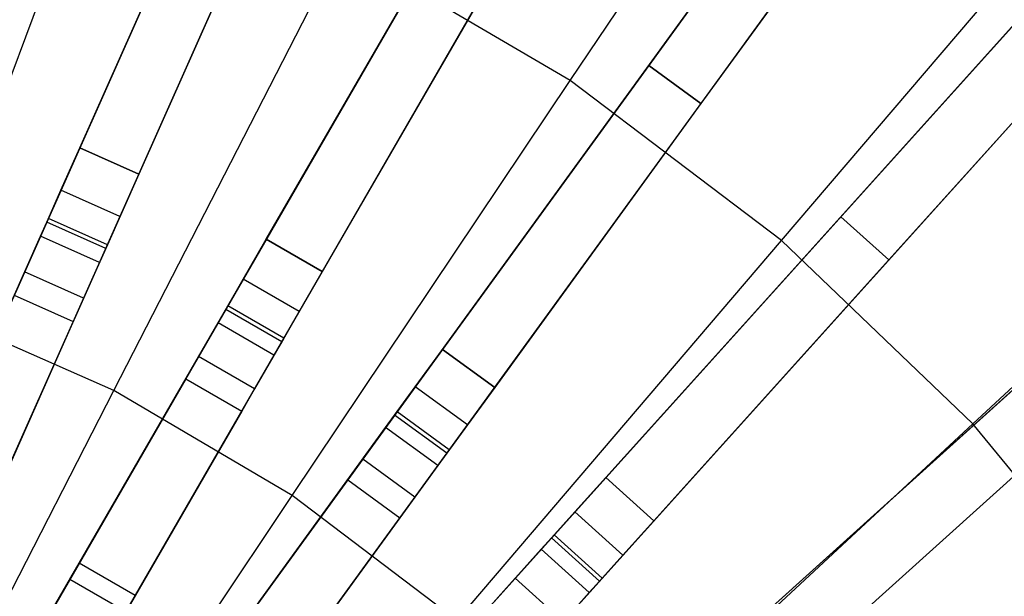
# Model space of a CAD drawing. Extents: x 0.4 to 55.5, y 0.4 to 55.5.
# Tile 93 of 103: x 29.6 to 31.9, y 31.1 to 32.5. Entities that reach past the tile are written whole.
import ezdxf

# ---------------------------------------------------------------- set-up
doc = ezdxf.new("R2010")
doc.units = 0
doc.header["$LTSCALE"] = 2.54
doc.layers.get('0').update_dxf_attribs({"color": 13, "linetype": 'CONTINUOUS'})

# ---------------------------------------------------------------- blocks, each defined once
blk = doc.blocks.new('M_STL')
at = {"color": 0}
for p, q in [((32.4487, 34.2797, 2.1748), (31.0475, 32.3511, 2.0501)), ((32.4487, 34.2797, 2.1748), (31.0475, 32.3511, 2.0501)), ((31.0475, 32.3511, 2.2001), (32.4442, 34.2735, 2.3247)), ((31.0475, 32.3511, 2.2001), (32.4442, 34.2735, 2.3247)), ((32.5701, 34.1915, 2.1748), (31.1688, 32.2629, 2.0501)), ((32.5701, 34.1915, 2.1748), (31.1688, 32.2629, 2.0501)), ((32.5655, 34.1853, 2.3247), (31.1688, 32.2629, 2.2001)), ((32.5655, 34.1853, 2.3247), (31.1688, 32.2629, 2.2001)), ((30.5823, 34.0803, 31.2025), (29.3273, 31.2614, 31.4845)), ((30.5823, 34.0803, 31.2025), (29.3273, 31.2614, 31.4845)), ((29.3128, 31.229, 31.6366), (30.5667, 34.0452, 31.3583)), ((29.3128, 31.229, 31.6366), (30.5667, 34.0452, 31.3583)), ((29.4643, 31.2004, 31.4845), (30.7193, 34.0193, 31.2025)), ((29.4643, 31.2004, 31.4845), (30.7193, 34.0193, 31.2025)), ((29.4499, 31.168, 31.6366), (30.7037, 33.9842, 31.3583)), ((29.4499, 31.168, 31.6366), (30.7037, 33.9842, 31.3583)), ((31.2131, 33.7716, 31.202), (29.6697, 31.0984, 31.4844)), ((31.2131, 33.7716, 31.202), (29.6697, 31.0984, 31.4844)), ((33.0885, 33.7719, 2.1748), (31.4932, 32.0002, 2.0501)), ((33.0885, 33.7719, 2.1748), (31.4932, 32.0002, 2.0501)), ((31.4932, 32.0002, 2.2001), (33.0833, 33.7662, 2.3248)), ((31.4932, 32.0002, 2.2001), (33.0833, 33.7662, 2.3248)), ((29.652, 31.0676, 31.6365), (31.1939, 33.7383, 31.3579)), ((29.652, 31.0676, 31.6365), (31.1939, 33.7383, 31.3579)), ((29.7996, 31.0234, 31.4844), (31.343, 33.6966, 31.202)), ((29.7996, 31.0234, 31.4844), (31.343, 33.6966, 31.202)), ((29.7819, 30.9926, 31.6365), (31.3238, 33.6633, 31.3579)), ((29.7819, 30.9926, 31.6365), (31.3238, 33.6633, 31.3579)), ((33.1999, 33.6715, 2.1748), (31.6047, 31.8998, 2.0501)), ((33.1999, 33.6715, 2.1748), (31.6047, 31.8998, 2.0501)), ((33.1948, 33.6658, 2.3248), (31.6047, 31.8998, 2.2001)), ((33.1948, 33.6658, 2.3248), (31.6047, 31.8998, 2.2001)), ((31.8078, 33.3976, 31.2017), (29.9931, 30.8998, 31.4843)), ((31.8078, 33.3976, 31.2017), (29.9931, 30.8998, 31.4843)), ((29.9721, 30.871, 31.6364), (31.7852, 33.3664, 31.3576)), ((29.9721, 30.871, 31.6364), (31.7852, 33.3664, 31.3576)), ((30.1144, 30.8116, 31.4843), (31.9292, 33.3094, 31.2017)), ((30.1144, 30.8116, 31.4843), (31.9292, 33.3094, 31.2017)), ((30.0935, 30.7828, 31.6364), (31.9065, 33.2783, 31.3576)), ((30.0935, 30.7828, 31.6364), (31.9065, 33.2783, 31.3576)), ((30.8655, 32.3162, 199.8429), (31.4922, 33.252, 200.306)), ((30.8655, 32.3162, 199.8429), (31.4922, 33.252, 200.306)), ((32.3596, 32.9624, 31.2016), (30.2934, 30.6677, 31.4843)), ((32.3596, 32.9624, 31.2016), (30.2934, 30.6677, 31.4843)), ((30.2696, 30.6413, 31.6364), (32.3338, 32.9338, 31.3575)), ((30.2696, 30.6413, 31.6364), (32.3338, 32.9338, 31.3575)), ((30.0586, 32.9039, 2.0501), (29.7272, 32.1598, 2.0501)), ((29.7272, 32.1598, 2.2001), (30.0586, 32.9039, 2.2001)), ((30.0586, 32.9039, 2.0501), (29.7272, 32.1598, 2.0501)), ((29.7272, 32.1598, 2.2001), (30.0586, 32.9039, 2.2001)), ((29.3674, 31.7903, 199.4703), (29.773, 32.8764, 199.8429)), ((29.3674, 31.7903, 199.4703), (29.773, 32.8764, 199.8429)), ((30.4049, 30.5674, 31.4843), (32.4711, 32.8621, 31.2016)), ((30.4049, 30.5674, 31.4843), (32.4711, 32.8621, 31.2016)), ((30.1956, 32.8429, 2.2001), (29.8643, 32.0988, 2.2001)), ((30.1956, 32.8429, 2.0501), (29.8643, 32.0988, 2.0501)), ((30.1956, 32.8429, 2.0501), (29.8643, 32.0988, 2.0501)), ((30.1956, 32.8429, 2.2001), (29.8643, 32.0988, 2.2001)), ((30.3811, 30.5409, 31.6364), (32.4453, 32.8334, 31.3575)), ((30.3811, 30.5409, 31.6364), (32.4453, 32.8334, 31.3575)), ((31.3556, 31.9449, 199.8429), (32.0867, 32.8016, 200.306)), ((31.3556, 31.9449, 199.8429), (32.0867, 32.8016, 200.306)), ((30.5675, 32.6534, 2.0501), (30.1602, 31.948, 2.0501)), ((30.1602, 31.948, 2.2001), (30.5675, 32.6534, 2.2001)), ((30.5675, 32.6534, 2.0501), (30.1602, 31.948, 2.0501)), ((30.1602, 31.948, 2.2001), (30.5675, 32.6534, 2.2001)), ((29.8066, 31.5965, 199.4703), (30.3355, 32.6281, 199.8429)), ((29.8066, 31.5965, 199.4703), (30.3355, 32.6281, 199.8429)), ((30.8655, 32.3162, 199.8429), (30.3355, 32.6281, 199.8429)), ((30.8655, 32.3162, 199.8429), (30.3355, 32.6281, 199.8429)), ((30.6974, 32.5784, 2.2001), (30.2901, 31.873, 2.2001)), ((30.6974, 32.5784, 2.0501), (30.2901, 31.873, 2.0501)), ((30.6974, 32.5784, 2.0501), (30.2901, 31.873, 2.0501)), ((30.6974, 32.5784, 2.2001), (30.2901, 31.873, 2.2001)), ((32.8621, 32.4711, 31.2016), (30.5674, 30.4049, 31.4843)), ((32.8621, 32.4711, 31.2016), (30.5674, 30.4049, 31.4843)), ((30.5409, 30.3811, 31.6364), (32.8334, 32.4453, 31.3575)), ((30.5409, 30.3811, 31.6364), (32.8334, 32.4453, 31.3575)), ((30.6677, 30.2934, 31.4843), (32.9624, 32.3596, 31.2016)), ((30.6677, 30.2934, 31.4843), (32.9624, 32.3596, 31.2016)), ((31.0475, 32.3511, 2.0501), (30.5687, 31.6921, 2.0501)), ((30.5687, 31.6921, 2.2001), (31.0475, 32.3511, 2.2001)), ((31.0475, 32.3511, 2.0501), (30.5687, 31.6921, 2.0501)), ((30.5687, 31.6921, 2.2001), (31.0475, 32.3511, 2.2001)), ((30.6413, 30.2696, 31.6364), (32.9338, 32.3338, 31.3575)), ((30.6413, 30.2696, 31.6364), (32.9338, 32.3338, 31.3575)), ((31.0475, 32.3511, 2.0501), (31.1688, 32.2629, 2.0501)), ((31.1688, 32.2629, 2.2001), (31.0475, 32.3511, 2.2001)), ((31.0475, 32.3511, 2.0501), (31.1688, 32.2629, 2.0501)), ((31.1688, 32.2629, 2.2001), (31.0475, 32.3511, 2.2001)), ((30.2203, 31.3529, 199.4703), (30.8655, 32.3162, 199.8429)), ((30.2203, 31.3529, 199.4703), (30.8655, 32.3162, 199.8429)), ((31.3556, 31.9449, 199.8429), (30.8655, 32.3162, 199.8429)), ((31.3556, 31.9449, 199.8429), (30.8655, 32.3162, 199.8429)), ((31.7993, 31.5192, 199.8429), (32.625, 32.2852, 200.306)), ((31.7993, 31.5192, 199.8429), (32.625, 32.2852, 200.306)), ((31.1688, 32.2629, 2.2001), (30.6901, 31.6039, 2.2001)), ((31.1688, 32.2629, 2.0501), (30.6901, 31.6039, 2.0501)), ((31.1688, 32.2629, 2.0501), (30.6901, 31.6039, 2.0501)), ((31.1688, 32.2629, 2.2001), (30.6901, 31.6039, 2.2001)), ((29.7272, 32.1598, 2.0501), (29.6544, 31.9963, 2.0955)), ((29.7272, 32.1598, 2.0501), (29.6544, 31.9963, 2.0955)), ((29.6836, 32.0617, 2.2274), (29.7272, 32.1598, 2.2001)), ((29.6836, 32.0617, 2.2274), (29.7272, 32.1598, 2.2001)), ((29.7272, 32.1598, 2.0501), (29.8643, 32.0988, 2.0501)), ((29.8643, 32.0988, 2.2001), (29.7272, 32.1598, 2.2001)), ((29.7272, 32.1598, 2.0501), (29.8643, 32.0988, 2.0501)), ((29.8643, 32.0988, 2.2001), (29.7272, 32.1598, 2.2001)), ((29.8643, 32.0988, 2.0501), (29.7915, 31.9353, 2.0955)), ((29.8643, 32.0988, 2.0501), (29.7915, 31.9353, 2.0955)), ((29.8643, 32.0988, 2.2001), (29.8206, 32.0007, 2.2274)), ((29.8643, 32.0988, 2.2001), (29.8206, 32.0007, 2.2274)), ((29.6505, 31.9874, 2.3026), (29.6836, 32.0617, 2.2274)), ((29.6505, 31.9874, 2.3026), (29.6836, 32.0617, 2.2274)), ((29.8206, 32.0007, 2.2274), (29.6836, 32.0617, 2.2274)), ((29.8206, 32.0007, 2.2274), (29.6836, 32.0617, 2.2274)), ((29.6544, 31.9963, 2.0955), (29.5993, 31.8724, 2.221)), ((29.6544, 31.9963, 2.0955), (29.5993, 31.8724, 2.221)), ((29.7915, 31.9353, 2.0955), (29.6544, 31.9963, 2.0955)), ((29.7915, 31.9353, 2.0955), (29.6544, 31.9963, 2.0955)), ((29.8206, 32.0007, 2.2274), (29.7875, 31.9264, 2.3026)), ((29.8206, 32.0007, 2.2274), (29.7875, 31.9264, 2.3026)), ((31.4932, 32.0002, 2.0501), (30.9482, 31.3949, 2.0501)), ((30.9482, 31.3949, 2.2001), (31.4932, 32.0002, 2.2001)), ((31.4932, 32.0002, 2.0501), (30.9482, 31.3949, 2.0501)), ((30.9482, 31.3949, 2.2001), (31.4932, 32.0002, 2.2001)), ((31.4932, 32.0002, 2.0501), (31.6047, 31.8998, 2.0501)), ((31.6047, 31.8998, 2.2001), (31.4932, 32.0002, 2.2001)), ((31.4932, 32.0002, 2.0501), (31.6047, 31.8998, 2.0501)), ((31.6047, 31.8998, 2.2001), (31.4932, 32.0002, 2.2001)), ((29.636, 31.9549, 2.4076), (29.6505, 31.9874, 2.3026)), ((29.636, 31.9549, 2.4076), (29.6505, 31.9874, 2.3026)), ((29.7875, 31.9264, 2.3026), (29.6505, 31.9874, 2.3026)), ((29.7875, 31.9264, 2.3026), (29.6505, 31.9874, 2.3026)), ((29.3741, 31.3666, 10.6684), (29.636, 31.9549, 2.4076)), ((29.3741, 31.3666, 10.6684), (29.636, 31.9549, 2.4076)), ((29.773, 31.8939, 2.4076), (29.636, 31.9549, 2.4076)), ((29.773, 31.8939, 2.4076), (29.636, 31.9549, 2.4076)), ((30.1602, 31.948, 2.0501), (30.0707, 31.793, 2.0955)), ((30.1602, 31.948, 2.0501), (30.0707, 31.793, 2.0955)), ((30.1065, 31.855, 2.2274), (30.1602, 31.948, 2.2001)), ((30.1065, 31.855, 2.2274), (30.1602, 31.948, 2.2001)), ((30.1602, 31.948, 2.0501), (30.2901, 31.873, 2.0501)), ((30.2901, 31.873, 2.2001), (30.1602, 31.948, 2.2001)), ((30.1602, 31.948, 2.0501), (30.2901, 31.873, 2.0501)), ((30.2901, 31.873, 2.2001), (30.1602, 31.948, 2.2001)), ((30.603, 31.0631, 199.4703), (31.3556, 31.9449, 199.8429)), ((30.603, 31.0631, 199.4703), (31.3556, 31.9449, 199.8429)), ((31.7993, 31.5192, 199.8429), (31.3556, 31.9449, 199.8429)), ((31.7993, 31.5192, 199.8429), (31.3556, 31.9449, 199.8429)), ((29.7915, 31.9353, 2.0955), (29.7363, 31.8114, 2.221)), ((29.7915, 31.9353, 2.0955), (29.7363, 31.8114, 2.221)), ((29.7875, 31.9264, 2.3026), (29.773, 31.8939, 2.4076)), ((29.7875, 31.9264, 2.3026), (29.773, 31.8939, 2.4076)), ((31.6047, 31.8998, 2.2001), (31.0597, 31.2945, 2.2001)), ((31.6047, 31.8998, 2.0501), (31.0597, 31.2945, 2.0501)), ((31.6047, 31.8998, 2.0501), (31.0597, 31.2945, 2.0501)), ((31.6047, 31.8998, 2.2001), (31.0597, 31.2945, 2.2001)), ((29.773, 31.8939, 2.4076), (29.5111, 31.3055, 10.6684)), ((29.773, 31.8939, 2.4076), (29.5111, 31.3055, 10.6684)), ((29.5993, 31.8724, 2.221), (29.5752, 31.8183, 2.3959)), ((29.5993, 31.8724, 2.221), (29.5752, 31.8183, 2.3959)), ((29.7363, 31.8114, 2.221), (29.5993, 31.8724, 2.221)), ((29.7363, 31.8114, 2.221), (29.5993, 31.8724, 2.221)), ((30.0659, 31.7845, 2.3026), (30.1065, 31.855, 2.2274)), ((30.0659, 31.7845, 2.3026), (30.1065, 31.855, 2.2274)), ((30.2364, 31.78, 2.2274), (30.1065, 31.855, 2.2274)), ((30.2364, 31.78, 2.2274), (30.1065, 31.855, 2.2274)), ((30.2901, 31.873, 2.0501), (30.2006, 31.718, 2.0955)), ((30.2901, 31.873, 2.0501), (30.2006, 31.718, 2.0955)), ((30.2901, 31.873, 2.2001), (30.2364, 31.78, 2.2274)), ((30.2901, 31.873, 2.2001), (30.2364, 31.78, 2.2274)), ((29.5752, 31.8183, 2.3959), (29.7122, 31.7573, 2.3959)), ((29.5752, 31.8183, 2.3959), (29.7122, 31.7573, 2.3959)), ((29.7363, 31.8114, 2.221), (29.7122, 31.7573, 2.3959)), ((29.7363, 31.8114, 2.221), (29.7122, 31.7573, 2.3959)), ((29.8066, 31.5965, 199.4703), (29.3674, 31.7903, 199.4703)), ((29.8066, 31.5965, 199.4703), (29.3674, 31.7903, 199.4703)), ((30.0707, 31.793, 2.0955), (30.0029, 31.6755, 2.221)), ((30.0707, 31.793, 2.0955), (30.0029, 31.6755, 2.221)), ((30.0481, 31.7537, 2.4076), (30.0659, 31.7845, 2.3026)), ((30.0481, 31.7537, 2.4076), (30.0659, 31.7845, 2.3026)), ((30.1958, 31.7095, 2.3026), (30.0659, 31.7845, 2.3026)), ((30.1958, 31.7095, 2.3026), (30.0659, 31.7845, 2.3026)), ((30.2006, 31.718, 2.0955), (30.0707, 31.793, 2.0955)), ((30.2006, 31.718, 2.0955), (30.0707, 31.793, 2.0955)), ((30.2364, 31.78, 2.2274), (30.1958, 31.7095, 2.3026)), ((30.2364, 31.78, 2.2274), (30.1958, 31.7095, 2.3026)), ((29.7122, 31.7573, 2.3959), (29.4503, 31.1689, 10.6567)), ((29.7122, 31.7573, 2.3959), (29.4503, 31.1689, 10.6567)), ((29.7261, 31.196, 10.6684), (30.0481, 31.7537, 2.4076)), ((29.7261, 31.196, 10.6684), (30.0481, 31.7537, 2.4076)), ((30.178, 31.6787, 2.4076), (30.0481, 31.7537, 2.4076)), ((30.178, 31.6787, 2.4076), (30.0481, 31.7537, 2.4076)), ((30.2006, 31.718, 2.0955), (30.1328, 31.6005, 2.221)), ((30.2006, 31.718, 2.0955), (30.1328, 31.6005, 2.221)), ((30.1958, 31.7095, 2.3026), (30.178, 31.6787, 2.4076)), ((30.1958, 31.7095, 2.3026), (30.178, 31.6787, 2.4076)), ((30.5687, 31.6921, 2.0501), (30.4635, 31.5473, 2.0955)), ((30.5687, 31.6921, 2.0501), (30.4635, 31.5473, 2.0955)), ((30.5056, 31.6052, 2.2274), (30.5687, 31.6921, 2.2001)), ((30.5056, 31.6052, 2.2274), (30.5687, 31.6921, 2.2001)), ((30.5687, 31.6921, 2.0501), (30.6901, 31.6039, 2.0501)), ((30.6901, 31.6039, 2.2001), (30.5687, 31.6921, 2.2001)), ((30.5687, 31.6921, 2.0501), (30.6901, 31.6039, 2.0501)), ((30.6901, 31.6039, 2.2001), (30.5687, 31.6921, 2.2001)), ((30.178, 31.6787, 2.4076), (29.856, 31.121, 10.6684)), ((30.178, 31.6787, 2.4076), (29.856, 31.121, 10.6684)), ((30.0029, 31.6755, 2.221), (29.9733, 31.6242, 2.3959)), ((30.0029, 31.6755, 2.221), (29.9733, 31.6242, 2.3959)), ((30.1328, 31.6005, 2.221), (30.0029, 31.6755, 2.221)), ((30.1328, 31.6005, 2.221), (30.0029, 31.6755, 2.221)), ((29.9733, 31.6242, 2.3959), (29.6513, 31.0665, 10.6567)), ((29.9733, 31.6242, 2.3959), (29.6513, 31.0665, 10.6567)), ((29.9733, 31.6242, 2.3959), (30.1032, 31.5492, 2.3959)), ((29.9733, 31.6242, 2.3959), (30.1032, 31.5492, 2.3959)), ((30.1328, 31.6005, 2.221), (30.1032, 31.5492, 2.3959)), ((30.1328, 31.6005, 2.221), (30.1032, 31.5492, 2.3959)), ((30.4578, 31.5394, 2.3026), (30.5056, 31.6052, 2.2274)), ((30.4578, 31.5394, 2.3026), (30.5056, 31.6052, 2.2274)), ((30.6269, 31.517, 2.2274), (30.5056, 31.6052, 2.2274)), ((30.6269, 31.517, 2.2274), (30.5056, 31.6052, 2.2274)), ((30.6901, 31.6039, 2.0501), (30.5848, 31.4591, 2.0955)), ((30.6901, 31.6039, 2.0501), (30.5848, 31.4591, 2.0955)), ((30.6901, 31.6039, 2.2001), (30.6269, 31.517, 2.2274)), ((30.6901, 31.6039, 2.2001), (30.6269, 31.517, 2.2274)), ((31.8998, 31.6047, 2.0501), (31.2945, 31.0597, 2.0501)), ((31.2945, 31.0597, 2.2001), (31.8998, 31.6047, 2.2001)), ((31.8998, 31.6047, 2.0501), (31.2945, 31.0597, 2.0501)), ((31.2945, 31.0597, 2.2001), (31.8998, 31.6047, 2.2001)), ((29.2658, 30.5418, 199.1905), (29.8066, 31.5965, 199.4703)), ((29.2658, 30.5418, 199.1905), (29.8066, 31.5965, 199.4703)), ((30.2203, 31.3529, 199.4703), (29.8066, 31.5965, 199.4703)), ((30.2203, 31.3529, 199.4703), (29.8066, 31.5965, 199.4703)), ((30.1032, 31.5492, 2.3959), (29.7812, 30.9915, 10.6567)), ((30.1032, 31.5492, 2.3959), (29.7812, 30.9915, 10.6567)), ((30.4635, 31.5473, 2.0955), (30.3838, 31.4376, 2.221)), ((30.4635, 31.5473, 2.0955), (30.3838, 31.4376, 2.221)), ((30.4369, 31.5106, 2.4076), (30.4578, 31.5394, 2.3026)), ((30.4369, 31.5106, 2.4076), (30.4578, 31.5394, 2.3026)), ((30.5791, 31.4512, 2.3026), (30.4578, 31.5394, 2.3026)), ((30.5791, 31.4512, 2.3026), (30.4578, 31.5394, 2.3026)), ((30.5848, 31.4591, 2.0955), (30.4635, 31.5473, 2.0955)), ((30.5848, 31.4591, 2.0955), (30.4635, 31.5473, 2.0955)), ((30.0583, 30.9896, 10.6684), (30.4369, 31.5106, 2.4076)), ((30.0583, 30.9896, 10.6684), (30.4369, 31.5106, 2.4076)), ((30.5582, 31.4224, 2.4076), (30.4369, 31.5106, 2.4076)), ((30.5582, 31.4224, 2.4076), (30.4369, 31.5106, 2.4076)), ((30.6269, 31.517, 2.2274), (30.5791, 31.4512, 2.3026)), ((30.6269, 31.517, 2.2274), (30.5791, 31.4512, 2.3026)), ((30.9494, 30.7307, 199.4703), (31.7993, 31.5192, 199.8429)), ((30.9494, 30.7307, 199.4703), (31.7993, 31.5192, 199.8429)), ((32.1906, 31.0449, 199.8429), (31.7993, 31.5192, 199.8429)), ((32.1906, 31.0449, 199.8429), (31.7993, 31.5192, 199.8429)), ((32.0002, 31.4932, 2.2001), (31.3949, 30.9482, 2.2001)), ((32.0002, 31.4932, 2.0501), (31.3949, 30.9482, 2.0501)), ((32.0002, 31.4932, 2.0501), (31.3949, 30.9482, 2.0501)), ((32.0002, 31.4932, 2.2001), (31.3949, 30.9482, 2.2001)), ((30.5848, 31.4591, 2.0955), (30.5051, 31.3494, 2.221)), ((30.5848, 31.4591, 2.0955), (30.5051, 31.3494, 2.221)), ((30.5791, 31.4512, 2.3026), (30.5582, 31.4224, 2.4076)), ((30.5791, 31.4512, 2.3026), (30.5582, 31.4224, 2.4076)), ((30.5582, 31.4224, 2.4076), (30.1797, 30.9014, 10.6684)), ((30.5582, 31.4224, 2.4076), (30.1797, 30.9014, 10.6684)), ((30.3838, 31.4376, 2.221), (30.349, 31.3896, 2.3959)), ((30.3838, 31.4376, 2.221), (30.349, 31.3896, 2.3959)), ((30.5051, 31.3494, 2.221), (30.3838, 31.4376, 2.221)), ((30.5051, 31.3494, 2.221), (30.3838, 31.4376, 2.221)), ((30.9482, 31.3949, 2.0501), (30.8284, 31.2619, 2.0955)), ((30.9482, 31.3949, 2.0501), (30.8284, 31.2619, 2.0955)), ((30.8763, 31.3151, 2.2274), (30.9482, 31.3949, 2.2001)), ((30.8763, 31.3151, 2.2274), (30.9482, 31.3949, 2.2001)), ((30.9482, 31.3949, 2.0501), (31.0597, 31.2945, 2.0501)), ((31.0597, 31.2945, 2.2001), (30.9482, 31.3949, 2.2001)), ((30.9482, 31.3949, 2.0501), (31.0597, 31.2945, 2.0501)), ((31.0597, 31.2945, 2.2001), (30.9482, 31.3949, 2.2001)), ((30.349, 31.3896, 2.3959), (29.9704, 30.8686, 10.6567)), ((30.349, 31.3896, 2.3959), (29.9704, 30.8686, 10.6567)), ((30.349, 31.3896, 2.3959), (30.4703, 31.3015, 2.3959)), ((30.349, 31.3896, 2.3959), (30.4703, 31.3015, 2.3959)), ((29.5608, 30.3682, 199.1905), (30.2203, 31.3529, 199.4703)), ((29.5608, 30.3682, 199.1905), (30.2203, 31.3529, 199.4703)), ((30.603, 31.0631, 199.4703), (30.2203, 31.3529, 199.4703)), ((30.603, 31.0631, 199.4703), (30.2203, 31.3529, 199.4703)), ((30.5051, 31.3494, 2.221), (30.4703, 31.3015, 2.3959)), ((30.5051, 31.3494, 2.221), (30.4703, 31.3015, 2.3959)), ((30.8219, 31.2546, 2.3026), (30.8763, 31.3151, 2.2274)), ((30.8219, 31.2546, 2.3026), (30.8763, 31.3151, 2.2274)), ((30.9878, 31.2147, 2.2274), (30.8763, 31.3151, 2.2274)), ((30.9878, 31.2147, 2.2274), (30.8763, 31.3151, 2.2274)), ((30.4703, 31.3015, 2.3959), (30.0918, 30.7805, 10.6567)), ((30.4703, 31.3015, 2.3959), (30.0918, 30.7805, 10.6567)), ((31.0597, 31.2945, 2.0501), (30.9399, 31.1615, 2.0955)), ((31.0597, 31.2945, 2.0501), (30.9399, 31.1615, 2.0955)), ((31.0597, 31.2945, 2.2001), (30.9878, 31.2147, 2.2274)), ((31.0597, 31.2945, 2.2001), (30.9878, 31.2147, 2.2274)), ((30.8284, 31.2619, 2.0955), (30.7377, 31.1611, 2.221)), ((30.8284, 31.2619, 2.0955), (30.7377, 31.1611, 2.221)), ((30.9399, 31.1615, 2.0955), (30.8284, 31.2619, 2.0955)), ((30.9399, 31.1615, 2.0955), (30.8284, 31.2619, 2.0955)), ((30.7981, 31.2282, 2.4076), (30.8219, 31.2546, 2.3026)), ((30.7981, 31.2282, 2.4076), (30.8219, 31.2546, 2.3026)), ((30.9334, 31.1543, 2.3026), (30.8219, 31.2546, 2.3026)), ((30.9334, 31.1543, 2.3026), (30.8219, 31.2546, 2.3026)), ((30.3672, 30.7496, 10.6684), (30.7981, 31.2282, 2.4076)), ((30.3672, 30.7496, 10.6684), (30.7981, 31.2282, 2.4076)), ((30.9096, 31.1278, 2.4076), (30.7981, 31.2282, 2.4076)), ((30.9096, 31.1278, 2.4076), (30.7981, 31.2282, 2.4076)), ((30.9878, 31.2147, 2.2274), (30.9334, 31.1543, 2.3026)), ((30.9878, 31.2147, 2.2274), (30.9334, 31.1543, 2.3026)), ((29.7046, 31.1589, 10.7958), (29.7261, 31.196, 10.6684)), ((29.7046, 31.1589, 10.7958), (29.7261, 31.196, 10.6684)), ((29.856, 31.121, 10.6684), (29.7261, 31.196, 10.6684)), ((29.856, 31.121, 10.6684), (29.7261, 31.196, 10.6684)), ((29.6556, 31.0739, 10.8876), (29.7046, 31.1589, 10.7958)), ((29.6556, 31.0739, 10.8876), (29.7046, 31.1589, 10.7958)), ((29.7046, 31.1589, 10.7958), (29.8345, 31.0839, 10.7958)), ((29.7046, 31.1589, 10.7958), (29.8345, 31.0839, 10.7958)), ((30.7377, 31.1611, 2.221), (30.698, 31.1171, 2.3959)), ((30.7377, 31.1611, 2.221), (30.698, 31.1171, 2.3959)), ((30.8491, 31.0607, 2.221), (30.7377, 31.1611, 2.221)), ((30.8491, 31.0607, 2.221), (30.7377, 31.1611, 2.221)), ((30.9399, 31.1615, 2.0955), (30.8491, 31.0607, 2.221)), ((30.9399, 31.1615, 2.0955), (30.8491, 31.0607, 2.221)), ((30.9334, 31.1543, 2.3026), (30.9096, 31.1278, 2.4076)), ((30.9334, 31.1543, 2.3026), (30.9096, 31.1278, 2.4076)), ((29.856, 31.121, 10.6684), (29.8345, 31.0839, 10.7958)), ((29.856, 31.121, 10.6684), (29.8345, 31.0839, 10.7958)), ((30.9096, 31.1278, 2.4076), (30.4786, 30.6492, 10.6684)), ((30.9096, 31.1278, 2.4076), (30.4786, 30.6492, 10.6684))]:
    blk.add_line(p, q, dxfattribs=at)

msp = doc.modelspace()

# ---------------------------------------------------------------- block references
at = {"color": 0}
msp.add_blockref('M_STL', (0, 0), dxfattribs=at)

doc.saveas('drawing.dxf')
